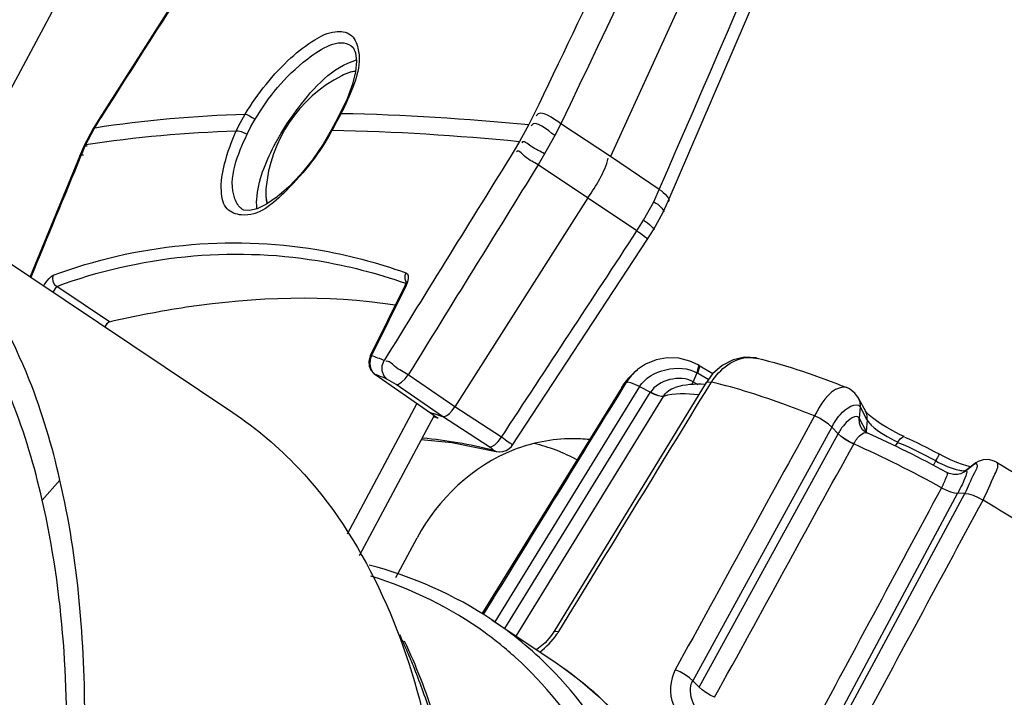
# Paper-space layout 'Sheet' of a CAD drawing. Header units: inches. Extents: x 0.2 to 10.8, y 0.2 to 8.3.
# Tile 134 of 256: x 5.666 to 5.8063, y 2.3113 to 2.4079. Entities that reach past the tile are written whole.
import ezdxf

# ---------------------------------------------------------------- set-up
doc = ezdxf.new("R2010")
doc.units = ezdxf.units.IN
doc.header["$MEASUREMENT"] = 0
doc.layers.get('0').update_dxf_attribs({"lineweight": 5})
doc.layers.add('02___PRT_ALL_AXES', color=7, linetype='Continuous')

psp = doc.layouts.new('Sheet')

# ---------------------------------------------------------------- linework, layer by layer
at = {"color": 0, "linetype": 'ByBlock', "lineweight": -3}
for p, q in [((5.654979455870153, 2.379627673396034), (5.712634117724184, 2.487756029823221)), ((5.733369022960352, 2.481526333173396), (5.677423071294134, 2.393863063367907)), ((5.790537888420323, 2.477019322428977), (5.750221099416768, 2.388354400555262)), ((5.758405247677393, 2.381973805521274), (5.797081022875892, 2.471768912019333)), ((5.71267181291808, 2.396579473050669), (5.711643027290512, 2.394412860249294)), ((5.677423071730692, 2.393863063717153), (5.676501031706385, 2.392365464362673)), ((5.676711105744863, 2.392456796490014), (5.677584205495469, 2.39387446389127)), ((5.677423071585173, 2.393863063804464), (5.677584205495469, 2.39387446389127)), ((5.697470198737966, 2.393221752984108), (5.698153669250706, 2.394407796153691)), ((5.698943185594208, 2.392609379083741), (5.699555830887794, 2.393668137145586)), ((5.711643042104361, 2.394412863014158), (5.711036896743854, 2.393268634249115)), ((5.711817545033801, 2.394506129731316), (5.711133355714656, 2.393217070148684)), ((5.711817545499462, 2.39450612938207), (5.711643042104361, 2.394412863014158)), ((5.739289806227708, 2.394318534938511), (5.738565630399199, 2.392901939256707)), ((5.67650103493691, 2.392365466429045), (5.675185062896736, 2.389841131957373)), ((5.675462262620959, 2.390065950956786), (5.676620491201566, 2.392297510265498)), ((5.676501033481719, 2.39236546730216), (5.676711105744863, 2.392456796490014)), ((5.676620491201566, 2.392297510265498), (5.676711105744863, 2.392456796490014)), ((5.696876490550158, 2.39201251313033), (5.697470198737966, 2.393221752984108)), ((5.698414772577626, 2.391528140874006), (5.698943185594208, 2.392609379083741)), ((5.710540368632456, 2.392110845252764), (5.710410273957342, 2.392100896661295)), ((5.711036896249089, 2.393268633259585), (5.710410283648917, 2.392100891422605)), ((5.711133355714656, 2.393217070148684), (5.710540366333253, 2.392110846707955)), ((5.738565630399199, 2.392901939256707), (5.737247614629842, 2.390510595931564)), ((5.743124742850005, 2.393033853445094), (5.742267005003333, 2.391340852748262)), ((5.750221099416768, 2.388354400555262), (5.743124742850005, 2.393033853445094)), ((5.737247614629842, 2.390510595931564), (5.736485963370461, 2.38921993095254)), ((5.742267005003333, 2.391340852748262), (5.740818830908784, 2.388717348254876)), ((5.67518506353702, 2.389841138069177), (5.674589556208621, 2.388460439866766)), ((5.674906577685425, 2.388776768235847), (5.675270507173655, 2.389633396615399)), ((5.675163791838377, 2.389852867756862), (5.675660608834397, 2.389879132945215)), ((5.675270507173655, 2.389633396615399), (5.675462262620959, 2.390065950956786)), ((5.67458955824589, 2.388460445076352), (5.667495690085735, 2.371240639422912)), ((5.674749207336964, 2.388394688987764), (5.674906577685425, 2.388776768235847)), ((5.740818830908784, 2.388717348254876), (5.739907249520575, 2.387181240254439)), ((5.757153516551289, 2.383633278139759), (5.750221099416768, 2.388354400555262)), ((5.644248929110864, 2.386818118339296), (5.696385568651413, 2.351881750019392)), ((5.753968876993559, 2.377758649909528), (5.739907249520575, 2.387181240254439)), ((5.701112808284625, 2.383757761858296), (5.701098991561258, 2.382708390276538)), ((5.756359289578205, 2.381897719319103), (5.757153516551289, 2.383633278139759)), ((5.701098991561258, 2.382708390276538), (5.701107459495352, 2.38260193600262)), ((5.74699440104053, 2.382443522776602), (5.728003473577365, 2.352664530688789)), ((5.754923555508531, 2.379265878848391), (5.756359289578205, 2.381897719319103)), ((5.757699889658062, 2.380416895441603), (5.758405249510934, 2.381973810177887)), ((5.753968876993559, 2.377758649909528), (5.754923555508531, 2.379265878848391)), ((5.756324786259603, 2.377892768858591), (5.757699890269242, 2.380416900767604)), ((5.755476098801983, 2.376561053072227), (5.756324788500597, 2.377892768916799)), ((5.736167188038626, 2.347168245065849), (5.755476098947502, 2.376561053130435)), ((5.670804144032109, 2.369040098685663), (5.671309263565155, 2.369836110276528)), ((5.678812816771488, 2.364808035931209), (5.671309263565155, 2.369836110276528)), ((5.720896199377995, 2.369937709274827), (5.715976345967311, 2.359928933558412)), ((5.721085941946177, 2.369986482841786), (5.716166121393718, 2.35997770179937)), ((5.721085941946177, 2.369986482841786), (5.720896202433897, 2.369937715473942)), ((5.721085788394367, 2.370545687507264), (5.720896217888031, 2.369937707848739)), ((5.721287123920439, 2.370485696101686), (5.721085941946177, 2.369986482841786)), ((5.678469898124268, 2.364579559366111), (5.67813813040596, 2.364125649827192)), ((5.678197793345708, 2.364069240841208), (5.678469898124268, 2.364579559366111)), ((5.678812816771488, 2.364808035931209), (5.678469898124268, 2.364579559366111)), ((5.71616612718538, 2.359977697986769), (5.71594994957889, 2.359407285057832)), ((5.716166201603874, 2.359977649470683), (5.715976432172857, 2.359928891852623)), ((5.76275985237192, 2.358445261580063), (5.762499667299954, 2.357541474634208)), ((5.762888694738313, 2.358376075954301), (5.762614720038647, 2.357474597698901)), ((5.762697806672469, 2.358664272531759), (5.76275985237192, 2.358445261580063)), ((5.762828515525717, 2.358588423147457), (5.762697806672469, 2.358664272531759)), ((5.762828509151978, 2.358588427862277), (5.764792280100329, 2.35742578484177)), ((5.762848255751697, 2.35857251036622), (5.762888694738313, 2.358376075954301)), ((5.716271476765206, 2.357695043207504), (5.716631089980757, 2.357338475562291)), ((5.716618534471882, 2.357325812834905), (5.724533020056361, 2.351808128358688)), ((5.728003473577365, 2.352664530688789), (5.721395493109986, 2.357255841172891)), ((5.762499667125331, 2.357541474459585), (5.761955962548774, 2.356262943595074)), ((5.762614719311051, 2.357474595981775), (5.762499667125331, 2.357541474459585)), ((5.764098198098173, 2.356596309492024), (5.762614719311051, 2.357474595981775)), ((5.71964841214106, 2.355890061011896), (5.718356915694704, 2.356648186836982)), ((5.726256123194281, 2.351298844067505), (5.71964841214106, 2.355890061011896)), ((5.751821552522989, 2.355447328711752), (5.731877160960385, 2.32321165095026)), ((5.75435173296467, 2.35557135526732), (5.733724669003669, 2.322069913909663)), ((5.763823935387, 2.35613108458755), (5.74210495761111, 2.320615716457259)), ((5.752414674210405, 2.356112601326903), (5.751821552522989, 2.355447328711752)), ((5.752409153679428, 2.35611617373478), (5.751948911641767, 2.35536888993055)), ((5.75435210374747, 2.355573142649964), (5.755891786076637, 2.35476064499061)), ((5.761798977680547, 2.355844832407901), (5.761955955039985, 2.356262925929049)), ((5.761955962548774, 2.356262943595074), (5.762636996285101, 2.355859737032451)), ((5.764340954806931, 2.355814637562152), (5.764579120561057, 2.356203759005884)), ((5.735167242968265, 2.321079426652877), (5.755874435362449, 2.354735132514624)), ((5.736742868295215, 2.320023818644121), (5.757743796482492, 2.354168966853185)), ((5.785455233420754, 2.354070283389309), (5.785493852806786, 2.35400555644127)), ((5.785493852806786, 2.35400555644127), (5.785736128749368, 2.353377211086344)), ((5.785556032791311, 2.353892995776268), (5.785493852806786, 2.35400555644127)), ((5.722624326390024, 2.353138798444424), (5.712701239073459, 2.334528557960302)), ((5.734660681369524, 2.348366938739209), (5.728003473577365, 2.352664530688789)), ((5.785555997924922, 2.353893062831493), (5.78653477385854, 2.35205291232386)), ((5.785556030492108, 2.353893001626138), (5.78576115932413, 2.353337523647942)), ((5.785778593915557, 2.352661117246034), (5.785621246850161, 2.35106420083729)), ((5.785736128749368, 2.353377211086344), (5.785778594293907, 2.352661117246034)), ((5.786782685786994, 2.350774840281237), (5.785803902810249, 2.35261499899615)), ((5.725056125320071, 2.35145405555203), (5.714393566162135, 2.331456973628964)), ((5.724395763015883, 2.35191429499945), (5.72453301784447, 2.351808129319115)), ((5.724395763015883, 2.35191429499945), (5.724551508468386, 2.351865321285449)), ((5.724395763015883, 2.35191429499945), (5.724551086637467, 2.351864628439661)), ((5.72453301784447, 2.351808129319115), (5.725056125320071, 2.35145405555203)), ((5.725019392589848, 2.351714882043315), (5.725168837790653, 2.351665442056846)), ((5.725020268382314, 2.351716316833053), (5.725170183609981, 2.351667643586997)), ((5.725056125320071, 2.35145405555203), (5.725648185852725, 2.351061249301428)), ((5.732913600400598, 2.347001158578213), (5.726256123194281, 2.351298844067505)), ((5.781744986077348, 2.349793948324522), (5.761923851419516, 2.313657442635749)), ((5.781750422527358, 2.349792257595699), (5.782661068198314, 2.348858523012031)), ((5.785621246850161, 2.35106420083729), (5.786625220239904, 2.349176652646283)), ((5.785904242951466, 2.34972282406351), (5.785868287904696, 2.34978773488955)), ((5.786782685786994, 2.350774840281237), (5.786625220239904, 2.349176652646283)), ((5.762813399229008, 2.312726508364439), (5.78265024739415, 2.348829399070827)), ((5.786632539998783, 2.349048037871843), (5.786625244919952, 2.349176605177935)), ((5.791156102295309, 2.34766346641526), (5.790777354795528, 2.347105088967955)), ((5.733420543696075, 2.346554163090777), (5.733930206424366, 2.346333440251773)), ((5.796209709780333, 2.34433415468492), (5.796551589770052, 2.344973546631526)), ((5.802049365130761, 2.344549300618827), (5.800610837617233, 2.343404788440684)), ((5.800993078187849, 2.343713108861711), (5.802041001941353, 2.344542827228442)), ((5.802275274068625, 2.344711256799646), (5.802068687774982, 2.344564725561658)), ((5.800614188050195, 2.343400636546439), (5.800748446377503, 2.343499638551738)), ((5.669235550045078, 2.339408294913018), (5.671764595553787, 2.342241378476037)), ((5.799662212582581, 2.340385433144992), (5.780174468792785, 2.304077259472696)), ((5.78117203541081, 2.304065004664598), (5.80068827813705, 2.340349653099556)), ((5.800683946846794, 2.340353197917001), (5.799666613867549, 2.340382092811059)), ((5.733287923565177, 2.322338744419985), (5.742474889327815, 2.316182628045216)), ((5.761918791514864, 2.313658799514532), (5.762817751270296, 2.312725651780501))]:
    psp.add_line(p, q, dxfattribs=at)
for points in [[(5.713262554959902, 2.40413726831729), (5.713520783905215, 2.403908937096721), (5.71388240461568, 2.403136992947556), (5.714010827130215, 2.401921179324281), (5.713860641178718, 2.400413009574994), (5.713429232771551, 2.398649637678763), (5.71267181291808, 2.396579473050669)], [(5.69815367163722, 2.394407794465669), (5.698406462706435, 2.394329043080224), (5.698763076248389, 2.394160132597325), (5.699167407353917, 2.393927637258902), (5.699555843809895, 2.393668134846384)], [(5.696876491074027, 2.392012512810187), (5.69716994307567, 2.392010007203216), (5.697566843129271, 2.391916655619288), (5.698004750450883, 2.39174714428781), (5.698414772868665, 2.391528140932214)], [(5.710410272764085, 2.392100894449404), (5.709251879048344, 2.390114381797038), (5.707723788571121, 2.387873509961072), (5.706071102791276, 2.385816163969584), (5.70437177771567, 2.384033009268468), (5.702711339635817, 2.382597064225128), (5.701176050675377, 2.38155471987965), (5.699848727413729, 2.380919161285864), (5.698745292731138, 2.380655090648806), (5.697955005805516, 2.380732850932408), (5.697680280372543, 2.380874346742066)], [(5.66945392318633, 2.369928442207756), (5.669555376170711, 2.370112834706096), (5.669870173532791, 2.370579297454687), (5.670200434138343, 2.370975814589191), (5.670518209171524, 2.371268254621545), (5.670799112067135, 2.37143340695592)], [(5.670799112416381, 2.371433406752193), (5.670702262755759, 2.371000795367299), (5.670764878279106, 2.370546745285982), (5.670977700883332, 2.370138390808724), (5.671309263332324, 2.369836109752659)], [(5.72104126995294, 2.371794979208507), (5.720882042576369, 2.37136191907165), (5.720877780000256, 2.370907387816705), (5.721029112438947, 2.37049859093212), (5.721048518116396, 2.370477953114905)], [(5.721041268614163, 2.371794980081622), (5.721259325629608, 2.371633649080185), (5.721377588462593, 2.371343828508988), (5.721386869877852, 2.370949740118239), (5.721287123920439, 2.370485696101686)], [(5.715976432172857, 2.359928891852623), (5.715895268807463, 2.359740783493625), (5.715766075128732, 2.359122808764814), (5.715824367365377, 2.358496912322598), (5.716062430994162, 2.357921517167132), (5.716460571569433, 2.357448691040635), (5.716618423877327, 2.357326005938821)], [(5.76269743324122, 2.35866448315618), (5.761523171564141, 2.359204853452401), (5.759927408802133, 2.359604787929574), (5.758296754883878, 2.359661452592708), (5.756700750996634, 2.359374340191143), (5.755207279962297, 2.358756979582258), (5.754053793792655, 2.357982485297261)], [(5.771100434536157, 2.359602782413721), (5.770892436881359, 2.359647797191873), (5.76927832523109, 2.359741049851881), (5.767657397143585, 2.35938915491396), (5.766119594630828, 2.358597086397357), (5.764753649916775, 2.357391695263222), (5.763821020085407, 2.356128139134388)], [(5.71594994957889, 2.359407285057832), (5.715894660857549, 2.358799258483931), (5.716005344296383, 2.358210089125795), (5.716271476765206, 2.357695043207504)], [(5.718356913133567, 2.356648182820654), (5.717898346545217, 2.35715398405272), (5.717661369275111, 2.357830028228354), (5.717680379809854, 2.358578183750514), (5.717952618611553, 2.359289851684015)], [(5.719648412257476, 2.355890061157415), (5.719995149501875, 2.35592099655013), (5.720446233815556, 2.356189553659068), (5.72093658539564, 2.356656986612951), (5.7213954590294, 2.357255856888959)], [(5.75435173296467, 2.35557135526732), (5.753688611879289, 2.35588951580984), (5.753111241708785, 2.356097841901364), (5.752670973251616, 2.356176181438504), (5.752409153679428, 2.35611617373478)], [(5.763823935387, 2.35613108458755), (5.763860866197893, 2.356175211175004), (5.764128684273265, 2.356258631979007), (5.764579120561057, 2.356203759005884)], [(5.785455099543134, 2.354070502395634), (5.785025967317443, 2.354630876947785), (5.78423381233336, 2.355249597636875), (5.783863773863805, 2.35542605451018)], [(5.757743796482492, 2.354168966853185), (5.75744494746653, 2.354154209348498), (5.757016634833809, 2.3542475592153), (5.756479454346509, 2.354445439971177), (5.755874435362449, 2.354735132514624)], [(5.757741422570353, 2.354176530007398), (5.757448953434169, 2.35417053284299), (5.757019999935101, 2.35427004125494), (5.756487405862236, 2.354469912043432), (5.755891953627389, 2.354760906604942)], [(5.726256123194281, 2.351298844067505), (5.726528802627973, 2.351299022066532), (5.726876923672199, 2.351458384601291), (5.727256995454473, 2.351755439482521), (5.727648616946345, 2.352174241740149), (5.728003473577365, 2.352664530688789)], [(5.781744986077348, 2.349793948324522), (5.781260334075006, 2.350225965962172), (5.78064603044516, 2.350661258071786), (5.779957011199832, 2.351059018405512), (5.77925546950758, 2.351382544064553)], [(5.792027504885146, 2.348433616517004), (5.791370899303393, 2.348750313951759), (5.790432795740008, 2.349242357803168), (5.789562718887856, 2.349742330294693), (5.788778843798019, 2.350233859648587), (5.788095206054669, 2.350702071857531), (5.787521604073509, 2.351133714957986), (5.787066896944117, 2.351514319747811), (5.786742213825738, 2.351823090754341), (5.78656059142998, 2.352025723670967), (5.786544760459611, 2.352045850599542)], [(5.785868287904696, 2.34978773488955), (5.785661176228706, 2.350353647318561), (5.785621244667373, 2.351064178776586)], [(5.784858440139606, 2.347387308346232), (5.784227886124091, 2.347696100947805), (5.783626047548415, 2.348053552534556), (5.783084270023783, 2.348441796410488), (5.78265024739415, 2.348829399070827)], [(5.784860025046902, 2.347393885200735), (5.784231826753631, 2.347713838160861), (5.783626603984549, 2.348080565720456), (5.783089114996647, 2.348469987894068), (5.782661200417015, 2.348858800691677)], [(5.786739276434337, 2.348990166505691), (5.78647865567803, 2.349131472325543), (5.786125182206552, 2.349426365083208), (5.785904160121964, 2.349722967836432)], [(5.791155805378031, 2.34766360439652), (5.791493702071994, 2.348107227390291), (5.791782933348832, 2.348374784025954), (5.791998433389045, 2.34844308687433), (5.792027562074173, 2.348433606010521)], [(5.723231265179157, 2.348031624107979), (5.727597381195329, 2.347593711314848), (5.733930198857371, 2.34633341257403)], [(5.732913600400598, 2.347001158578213), (5.733275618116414, 2.347021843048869), (5.733732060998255, 2.347286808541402), (5.734217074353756, 2.34775782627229), (5.73466068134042, 2.348366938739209)], [(5.733420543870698, 2.346554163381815), (5.733477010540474, 2.34654973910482), (5.733473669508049, 2.346581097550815), (5.733410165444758, 2.346646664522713), (5.733289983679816, 2.346742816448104), (5.733120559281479, 2.346863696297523), (5.732913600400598, 2.347001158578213)], [(5.7339320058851, 2.346332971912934), (5.734015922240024, 2.346312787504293), (5.734422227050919, 2.346262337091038), (5.734871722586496, 2.346299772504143), (5.735314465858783, 2.346440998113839), (5.735726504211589, 2.346690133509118), (5.736079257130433, 2.347045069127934), (5.736167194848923, 2.347168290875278)], [(5.801542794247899, 2.344148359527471), (5.801485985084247, 2.34415713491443), (5.800986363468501, 2.344276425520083), (5.800333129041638, 2.344477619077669), (5.799551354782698, 2.344764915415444), (5.798666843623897, 2.345137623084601), (5.797708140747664, 2.345590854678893), (5.797063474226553, 2.345922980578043)], [(5.805193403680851, 2.344795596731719), (5.804868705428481, 2.344960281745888), (5.804105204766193, 2.345158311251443), (5.803321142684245, 2.34512827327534), (5.802607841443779, 2.34489572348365), (5.802273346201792, 2.34471002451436)], [(5.800615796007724, 2.343401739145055), (5.800470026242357, 2.343311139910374), (5.800108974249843, 2.343149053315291), (5.799619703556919, 2.343034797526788), (5.799049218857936, 2.343029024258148), (5.798445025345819, 2.343169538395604), (5.798098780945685, 2.343327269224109)], [(5.797358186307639, 2.341155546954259), (5.797997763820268, 2.340840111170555), (5.79862411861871, 2.34059519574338), (5.799192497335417, 2.340439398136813), (5.799662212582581, 2.340385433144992)], [(5.80068827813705, 2.340349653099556), (5.801218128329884, 2.34027605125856), (5.801867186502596, 2.340081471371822), (5.802576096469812, 2.339782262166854), (5.803280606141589, 2.339404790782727)], [(5.742107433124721, 2.320618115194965), (5.741669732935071, 2.319980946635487), (5.740875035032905, 2.319078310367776), (5.739944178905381, 2.31827304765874), (5.739646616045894, 2.318077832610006)], [(5.742106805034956, 2.320618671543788), (5.74213892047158, 2.320656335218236), (5.742397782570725, 2.320732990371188), (5.742835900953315, 2.320671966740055)], [(5.761923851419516, 2.313657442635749), (5.761438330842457, 2.314086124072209), (5.760822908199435, 2.314514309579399), (5.760133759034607, 2.314903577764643), (5.759432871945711, 2.315218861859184)], [(5.765034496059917, 2.311293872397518), (5.764395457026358, 2.311597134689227), (5.763783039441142, 2.311954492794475), (5.763242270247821, 2.312340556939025), (5.762813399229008, 2.312726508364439)]]:
    psp.add_lwpolyline(points, dxfattribs=at)
for centre, radius, start, end in [((33.15073213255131, -15.08568196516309), 32.56238243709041, 147.3509741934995, 147.5337893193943), ((31.37617971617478, -9.849605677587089), 28.40661419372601, 154.2744622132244, 154.4703267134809), ((-21.26719337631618, 14.07654813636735), 29.44553587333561, 336.6027936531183, 336.7930159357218), ((5.679949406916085, 2.408634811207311), 0.03476849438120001, 331.5018982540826, 331.6239263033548), ((5.705941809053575, 2.287850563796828), 0.06621126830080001, 72.6847644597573, 73.30610071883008), ((5.723732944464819, 2.208377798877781), 0.1540832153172, 61.14244218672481, 65.86337390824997), ((5.718037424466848, 2.197706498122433), 0.1639207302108, 61.05929974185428, 65.94346956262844), ((5.718363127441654, 2.195971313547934), 0.1666837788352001, 56.33323207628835, 59.37342681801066)]:
    psp.add_arc(centre, radius, start, end, dxfattribs=at)
for points in [[(5.761428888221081, 2.440610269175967), (5.754035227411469, 2.425186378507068), (5.746655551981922, 2.409755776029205), (5.739289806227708, 2.394318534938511)], [(5.713873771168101, 2.400510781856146), (5.713187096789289, 2.400435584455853), (5.712519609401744, 2.400179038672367), (5.711905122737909, 2.399863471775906)], [(5.743124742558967, 2.393033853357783), (5.74211682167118, 2.393726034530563), (5.740217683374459, 2.395225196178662), (5.739631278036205, 2.39415228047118)], [(5.676711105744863, 2.392456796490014), (5.68380161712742, 2.393567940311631), (5.690981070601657, 2.394155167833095), (5.698153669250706, 2.394407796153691)], [(5.711817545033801, 2.394506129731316), (5.720748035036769, 2.394339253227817), (5.729674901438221, 2.393760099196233), (5.738565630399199, 2.392901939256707)], [(5.742267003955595, 2.391340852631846), (5.741276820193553, 2.392041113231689), (5.739489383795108, 2.393779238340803), (5.738899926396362, 2.392719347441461)], [(5.675462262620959, 2.390065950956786), (5.682543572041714, 2.391174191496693), (5.689713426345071, 2.391760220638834), (5.696876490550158, 2.39201251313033)], [(5.710540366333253, 2.392110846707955), (5.719457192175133, 2.39194422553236), (5.72837040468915, 2.391366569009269), (5.737247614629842, 2.390510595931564)], [(5.736485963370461, 2.38921993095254), (5.730298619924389, 2.379249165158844), (5.724120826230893, 2.369272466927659), (5.717952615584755, 2.35928985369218)], [(5.667646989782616, 2.371139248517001), (5.670010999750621, 2.376892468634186), (5.672378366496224, 2.382644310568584), (5.67474908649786, 2.388394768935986)], [(5.74699440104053, 2.382443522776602), (5.748136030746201, 2.384233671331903), (5.749392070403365, 2.386055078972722), (5.749881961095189, 2.388120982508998)], [(5.739907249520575, 2.387181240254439), (5.733727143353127, 2.377212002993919), (5.727556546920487, 2.36723686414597), (5.721395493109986, 2.357255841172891)], [(5.701112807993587, 2.383757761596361), (5.701052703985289, 2.383047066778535), (5.701071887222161, 2.382306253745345), (5.701282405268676, 2.381624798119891)], [(5.701107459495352, 2.38260193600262), (5.701136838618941, 2.382274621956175), (5.701197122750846, 2.381946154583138), (5.701307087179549, 2.381636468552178)], [(5.734660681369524, 2.348366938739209), (5.741105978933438, 2.358158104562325), (5.747542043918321, 2.367955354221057), (5.753968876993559, 2.377758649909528)], [(5.764582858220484, 2.356200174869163), (5.765697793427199, 2.358045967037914), (5.767857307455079, 2.35973141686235), (5.770013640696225, 2.359715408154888)], [(5.754350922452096, 2.355573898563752), (5.755818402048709, 2.357951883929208), (5.760082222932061, 2.358943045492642), (5.76249972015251, 2.357541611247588)], [(5.771096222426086, 2.359603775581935), (5.775456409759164, 2.358579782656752), (5.779710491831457, 2.357094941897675), (5.7838663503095, 2.355425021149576)], [(5.751821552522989, 2.355447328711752), (5.752412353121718, 2.356402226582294), (5.753176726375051, 2.357266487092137), (5.754046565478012, 2.357976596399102)], [(5.761955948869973, 2.356262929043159), (5.760140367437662, 2.357282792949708), (5.756987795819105, 2.356531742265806), (5.755891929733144, 2.354760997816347)], [(5.742835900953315, 2.320671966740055), (5.75000838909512, 2.332383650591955), (5.757166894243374, 2.344103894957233), (5.764340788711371, 2.355814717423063)], [(5.763659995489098, 2.355890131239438), (5.762235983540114, 2.355948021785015), (5.760770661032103, 2.355869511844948), (5.759406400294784, 2.355457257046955)], [(5.75194883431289, 2.355369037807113), (5.745320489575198, 2.344610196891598), (5.738695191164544, 2.333849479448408), (5.732068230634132, 2.323089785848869)], [(5.762691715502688, 2.354396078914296), (5.76104806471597, 2.35456816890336), (5.759318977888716, 2.354656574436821), (5.757738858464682, 2.354172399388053)], [(5.77925546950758, 2.351382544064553), (5.772652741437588, 2.339325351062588), (5.766036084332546, 2.327275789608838), (5.759432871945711, 2.315218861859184)], [(5.723454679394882, 2.348275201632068), (5.726808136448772, 2.347930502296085), (5.730158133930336, 2.347403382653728), (5.733420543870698, 2.346554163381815)], [(5.765034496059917, 2.311293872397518), (5.771646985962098, 2.323322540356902), (5.778245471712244, 2.335358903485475), (5.784858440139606, 2.347387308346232)], [(5.796551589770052, 2.344973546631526), (5.794823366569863, 2.345893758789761), (5.793091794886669, 2.34683028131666), (5.791262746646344, 2.347528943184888)], [(5.797063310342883, 2.345923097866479), (5.795448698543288, 2.346782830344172), (5.793830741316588, 2.347657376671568), (5.792121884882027, 2.348310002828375)], [(5.805193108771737, 2.344795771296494), (5.809420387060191, 2.342277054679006), (5.813546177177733, 2.339564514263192), (5.817453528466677, 2.336573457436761)], [(5.675304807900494, 2.30765933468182), (5.675311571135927, 2.319246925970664), (5.674361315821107, 2.330948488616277), (5.671764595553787, 2.342241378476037)], [(5.797358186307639, 2.341155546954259), (5.790872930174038, 2.329063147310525), (5.784371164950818, 2.316979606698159), (5.777885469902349, 2.304887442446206)], [(5.783737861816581, 2.303102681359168), (5.790256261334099, 2.315201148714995), (5.796762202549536, 2.327306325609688), (5.803280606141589, 2.339404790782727)], [(5.733286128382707, 2.322338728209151), (5.727985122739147, 2.325890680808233), (5.721976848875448, 2.32851937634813), (5.715805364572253, 2.330141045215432)], [(5.817829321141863, 2.32965580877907), (5.81195675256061, 2.317126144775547), (5.806065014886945, 2.304605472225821), (5.800190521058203, 2.29207671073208)], [(5.732351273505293, 2.320466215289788), (5.727449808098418, 2.32404034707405), (5.721848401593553, 2.326777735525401), (5.716047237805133, 2.328551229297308)], [(5.740122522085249, 2.317744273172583), (5.741058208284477, 2.318459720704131), (5.741907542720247, 2.319317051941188), (5.742577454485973, 2.320285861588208)], [(5.754667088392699, 2.288409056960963), (5.750987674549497, 2.29903486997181), (5.745029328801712, 2.309415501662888), (5.736680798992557, 2.316948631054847)], [(5.758749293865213, 2.284906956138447), (5.755395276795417, 2.296141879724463), (5.749781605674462, 2.307260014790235), (5.741504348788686, 2.31556422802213)], [(5.764114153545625, 2.308016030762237), (5.762282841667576, 2.308864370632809), (5.760947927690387, 2.311889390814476), (5.761918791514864, 2.313658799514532)]]:
    psp.add_open_spline(points, degree=3, dxfattribs=at)
for points, knots in [([(5.698153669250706, 2.394407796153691), (5.699970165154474, 2.397329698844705), (5.703005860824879, 2.401234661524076), (5.707675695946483, 2.404890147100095), (5.710564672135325, 2.406345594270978), (5.713393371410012, 2.406037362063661), (5.715150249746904, 2.401973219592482), (5.71373774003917, 2.398720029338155), (5.71273987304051, 2.396426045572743)], [0, 0, 0, 0, 0.3483596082, 0.4918509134, 0.5983268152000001, 0.6719605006, 0.7467059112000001, 1, 1, 1, 1]), ([(5.699555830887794, 2.393668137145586), (5.701574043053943, 2.396896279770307), (5.704734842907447, 2.40113709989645), (5.711450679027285, 2.405311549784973), (5.713261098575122, 2.404135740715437)], [0, 0, 0, 0, 0.6381507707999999, 1, 1, 1, 1]), ([(5.703216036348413, 2.391576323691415), (5.703980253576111, 2.39286710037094), (5.706830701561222, 2.3969719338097), (5.710580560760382, 2.401145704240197), (5.71401988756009, 2.40212261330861)], [0, 0, 0, 0, 0.2955506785, 1, 1, 1, 1]), ([(5.713875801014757, 2.40048649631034), (5.713724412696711, 2.400475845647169), (5.713037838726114, 2.400376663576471), (5.712385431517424, 2.400110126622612), (5.711905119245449, 2.399863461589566)], [0, 0, 0, 0, 0.2194018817, 1, 1, 1, 1]), ([(5.71273987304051, 2.396426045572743), (5.712599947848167, 2.396104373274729), (5.712304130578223, 2.395458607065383), (5.711984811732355, 2.394824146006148), (5.711817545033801, 2.394506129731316)], [0, 0, 0, 0, 0.4939907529, 1, 1, 1, 1]), ([(5.71050510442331, 2.392045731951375), (5.708793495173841, 2.388893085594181), (5.705278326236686, 2.384414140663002), (5.69943304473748, 2.379195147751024), (5.695151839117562, 2.380713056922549), (5.694533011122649, 2.383919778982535), (5.695176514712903, 2.387659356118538), (5.696196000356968, 2.390493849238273), (5.696876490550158, 2.39201251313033)], [0, 0, 0, 0, 0.3386871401, 0.5670255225, 0.6360528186, 0.7194993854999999, 0.842882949, 1, 1, 1, 1]), ([(5.697681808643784, 2.380875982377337), (5.697198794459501, 2.38121024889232), (5.695299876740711, 2.384716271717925), (5.697146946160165, 2.388679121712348), (5.698414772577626, 2.391528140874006)], [0, 0, 0, 0, 0.15850876, 1, 1, 1, 1]), ([(5.702468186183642, 2.390247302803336), (5.702587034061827, 2.390470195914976), (5.702831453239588, 2.390915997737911), (5.703085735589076, 2.391356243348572), (5.703216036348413, 2.391576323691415)], [0, 0, 0, 0, 0.4968898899, 1, 1, 1, 1]), ([(5.740818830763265, 2.38871734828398), (5.740172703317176, 2.389124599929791), (5.73931456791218, 2.389326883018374), (5.737803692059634, 2.39070911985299), (5.737579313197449, 2.390324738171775)], [0, 0, 0, 0, 0.6318139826, 1, 1, 1, 1]), ([(5.699831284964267, 2.380887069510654), (5.699753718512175, 2.381509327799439), (5.699888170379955, 2.384808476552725), (5.701225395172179, 2.387916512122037), (5.702468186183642, 2.390247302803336)], [0, 0, 0, 0, 0.1918539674, 1, 1, 1, 1]), ([(5.739907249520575, 2.387181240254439), (5.739266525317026, 2.387596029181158), (5.7384068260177, 2.38774377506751), (5.737026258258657, 2.389400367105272), (5.736808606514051, 2.389019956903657)], [0, 0, 0, 0, 0.6352401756, 1, 1, 1, 1]), ([(5.674560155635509, 2.388476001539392), (5.674619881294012, 2.388520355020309), (5.674802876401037, 2.388579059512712), (5.674988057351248, 2.38858100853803), (5.675098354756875, 2.388575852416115)], [0, 0, 0, 0, 0.402537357, 1, 1, 1, 1]), ([(5.671764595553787, 2.342241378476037), (5.670647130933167, 2.347101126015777), (5.665703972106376, 2.364018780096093), (5.654799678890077, 2.379748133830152), (5.644248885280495, 2.386818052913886)], [0, 0, 0, 0, 0.2819328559, 1, 1, 1, 1]), ([(5.669235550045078, 2.339408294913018), (5.668130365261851, 2.344214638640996), (5.663241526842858, 2.360946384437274), (5.652457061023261, 2.376502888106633), (5.642022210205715, 2.38349511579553)], [0, 0, 0, 0, 0.2819328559, 1, 1, 1, 1]), ([(5.757153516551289, 2.383633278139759), (5.757562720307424, 2.383365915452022), (5.75807144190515, 2.38309205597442), (5.75863897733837, 2.382089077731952), (5.758430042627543, 2.381960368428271)], [0, 0, 0, 0, 0.6657635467, 1, 1, 1, 1]), ([(5.756359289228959, 2.381897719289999), (5.756771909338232, 2.381636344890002), (5.757200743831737, 2.381469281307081), (5.757912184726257, 2.380476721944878), (5.757716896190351, 2.380407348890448)], [0, 0, 0, 0, 0.7020992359, 1, 1, 1, 1]), ([(5.754923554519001, 2.379265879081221), (5.755329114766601, 2.378977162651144), (5.755618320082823, 2.378909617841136), (5.756488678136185, 2.377877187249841), (5.756323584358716, 2.377893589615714)], [0, 0, 0, 0, 0.750042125, 1, 1, 1, 1]), ([(5.670799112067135, 2.37143340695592), (5.682576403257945, 2.375847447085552), (5.700510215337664, 2.377631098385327), (5.716914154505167, 2.373229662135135), (5.721041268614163, 2.371794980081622)], [0, 0, 0, 0, 0.7421693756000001, 1, 1, 1, 1]), ([(5.75396887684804, 2.377758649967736), (5.754376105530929, 2.377476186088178), (5.754548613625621, 2.377429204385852), (5.755609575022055, 2.376507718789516), (5.755473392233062, 2.376562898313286)], [0, 0, 0, 0, 0.7713178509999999, 1, 1, 1, 1]), ([(5.671309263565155, 2.369836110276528), (5.682953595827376, 2.374210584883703), (5.700674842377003, 2.37601012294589), (5.71690954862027, 2.371711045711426), (5.720993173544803, 2.370306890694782)], [0, 0, 0, 0, 0.7423023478, 1, 1, 1, 1]), ([(5.678812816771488, 2.364808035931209), (5.682433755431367, 2.365651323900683), (5.69581818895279, 2.368261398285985), (5.709742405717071, 2.36872776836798), (5.719555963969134, 2.36720773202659)], [0, 0, 0, 0, 0.2724007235, 1, 1, 1, 1]), ([(5.717952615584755, 2.35928985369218), (5.717655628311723, 2.359408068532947), (5.71706141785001, 2.359640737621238), (5.71646460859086, 2.359866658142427), (5.716166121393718, 2.35997770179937)], [0, 0, 0, 0, 0.5009220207, 1, 1, 1, 1]), ([(5.770013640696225, 2.359715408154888), (5.770129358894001, 2.359714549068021), (5.770360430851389, 2.359704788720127), (5.770590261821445, 2.359678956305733), (5.770704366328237, 2.359662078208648)], [0, 0, 0, 0, 0.5008122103, 1, 1, 1, 1]), ([(5.770704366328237, 2.359662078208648), (5.770769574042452, 2.359652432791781), (5.770899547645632, 2.35963054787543), (5.771028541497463, 2.359603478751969), (5.771092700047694, 2.359588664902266)], [0, 0, 0, 0, 0.5002680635, 1, 1, 1, 1]), ([(5.721395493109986, 2.357255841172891), (5.720748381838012, 2.357684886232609), (5.719693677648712, 2.358056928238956), (5.718617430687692, 2.359313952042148), (5.718181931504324, 2.359145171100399)], [0, 0, 0, 0, 0.6243929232, 1, 1, 1, 1]), ([(5.718356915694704, 2.356648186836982), (5.718076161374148, 2.356760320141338), (5.717514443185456, 2.356981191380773), (5.716950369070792, 2.357195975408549), (5.716668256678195, 2.357301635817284)], [0, 0, 0, 0, 0.5008857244, 1, 1, 1, 1]), ([(5.754054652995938, 2.357966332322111), (5.753732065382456, 2.35770421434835), (5.753130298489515, 2.357129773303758), (5.75263129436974, 2.356463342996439), (5.752414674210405, 2.356112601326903)], [0, 0, 0, 0, 0.5020605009, 1, 1, 1, 1]), ([(5.757738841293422, 2.354172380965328), (5.757926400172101, 2.35447653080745), (5.758414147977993, 2.355021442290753), (5.759065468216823, 2.35535408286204), (5.759406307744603, 2.355457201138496)], [0, 0, 0, 0, 0.5008649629, 1, 1, 1, 1]), ([(5.779256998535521, 2.351379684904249), (5.777937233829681, 2.351913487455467), (5.773134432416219, 2.353771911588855), (5.768214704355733, 2.355361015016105), (5.764582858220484, 2.356200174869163)], [0, 0, 0, 0, 0.2763707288, 1, 1, 1, 1]), ([(5.783862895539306, 2.355423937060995), (5.783566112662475, 2.355542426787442), (5.781275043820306, 2.355216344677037), (5.780140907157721, 2.352958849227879), (5.779256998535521, 2.351379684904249)], [0, 0, 0, 0, 0.1500803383, 1, 1, 1, 1]), ([(5.781750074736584, 2.349792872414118), (5.782094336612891, 2.350412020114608), (5.782700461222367, 2.35171461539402), (5.785261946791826, 2.35354126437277), (5.785778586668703, 2.352661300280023)], [0, 0, 0, 0, 0.4097667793, 1, 1, 1, 1]), ([(5.696385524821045, 2.351881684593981), (5.69977017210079, 2.3496136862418), (5.713406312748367, 2.338041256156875), (5.720843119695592, 2.320604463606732), (5.723901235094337, 2.307305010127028)], [0, 0, 0, 0, 0.2299145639, 1, 1, 1, 1]), ([(5.724551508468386, 2.351865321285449), (5.72462973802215, 2.351840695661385), (5.72478609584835, 2.351791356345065), (5.724942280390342, 2.351741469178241), (5.725020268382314, 2.351716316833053)], [0, 0, 0, 0, 0.5002141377, 1, 1, 1, 1]), ([(5.725170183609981, 2.351667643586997), (5.725351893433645, 2.351608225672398), (5.72571326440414, 2.351486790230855), (5.726071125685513, 2.351355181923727), (5.726248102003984, 2.351285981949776)], [0, 0, 0, 0, 0.5015128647, 1, 1, 1, 1]), ([(5.785621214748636, 2.351064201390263), (5.785227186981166, 2.351713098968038), (5.783380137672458, 2.35025958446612), (5.782915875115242, 2.349316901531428), (5.782661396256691, 2.348858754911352)], [0, 0, 0, 0, 0.5915976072, 1, 1, 1, 1]), ([(5.786782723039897, 2.350774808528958), (5.786803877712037, 2.350989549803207), (5.78678675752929, 2.351434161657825), (5.786639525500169, 2.351855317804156), (5.786535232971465, 2.352051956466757)], [0, 0, 0, 0, 0.4922400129, 1, 1, 1, 1]), ([(5.78678270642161, 2.35077482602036), (5.786921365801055, 2.350514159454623), (5.788193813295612, 2.349192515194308), (5.789790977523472, 2.348299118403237), (5.791155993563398, 2.347663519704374)], [0, 0, 0, 0, 0.1639382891, 1, 1, 1, 1]), ([(5.784857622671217, 2.347389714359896), (5.785126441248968, 2.34787304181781), (5.785530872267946, 2.348573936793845), (5.786459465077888, 2.349115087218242), (5.786739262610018, 2.348990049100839)], [0, 0, 0, 0, 0.6434454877, 1, 1, 1, 1]), ([(5.786625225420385, 2.349176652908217), (5.786641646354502, 2.349145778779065), (5.786679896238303, 2.349080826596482), (5.78672198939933, 2.349018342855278), (5.786745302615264, 2.348985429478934)], [0, 0, 0, 0, 0.4643829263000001, 1, 1, 1, 1]), ([(5.736161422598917, 2.347171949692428), (5.73625998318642, 2.347298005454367), (5.735339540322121, 2.347778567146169), (5.735062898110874, 2.348090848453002), (5.734657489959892, 2.348346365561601)], [0, 0, 0, 0, 0.2503235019, 1, 1, 1, 1]), ([(5.79655154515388, 2.344973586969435), (5.796637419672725, 2.345131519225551), (5.796805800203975, 2.34544918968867), (5.796975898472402, 2.345765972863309), (5.79706346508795, 2.345922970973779)], [0, 0, 0, 0, 0.5000027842, 1, 1, 1, 1]), ([(5.796551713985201, 2.344973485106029), (5.797613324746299, 2.34440921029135), (5.798941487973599, 2.3437856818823), (5.800387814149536, 2.343572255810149), (5.800627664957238, 2.343590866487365)], [0, 0, 0, 0, 0.8332638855, 1, 1, 1, 1]), ([(5.802305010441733, 2.34460322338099), (5.802661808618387, 2.344330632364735), (5.801517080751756, 2.342427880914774), (5.801187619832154, 2.341305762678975), (5.800683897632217, 2.340353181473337)], [0, 0, 0, 0, 0.2941293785, 1, 1, 1, 1]), ([(5.802078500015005, 2.344567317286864), (5.802119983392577, 2.344591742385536), (5.802190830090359, 2.344630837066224), (5.802279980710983, 2.344622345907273), (5.802305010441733, 2.34460322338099)], [0, 0, 0, 0, 0.6044808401, 1, 1, 1, 1]), ([(5.803278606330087, 2.339403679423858), (5.803909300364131, 2.34060228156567), (5.804380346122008, 2.341980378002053), (5.805659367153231, 2.344470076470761), (5.80518769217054, 2.344786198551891)], [0, 0, 0, 0, 0.7046061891, 1, 1, 1, 1]), ([(5.798098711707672, 2.343327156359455), (5.798297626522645, 2.343217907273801), (5.797815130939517, 2.342173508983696), (5.797615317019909, 2.341639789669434), (5.797359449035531, 2.34115690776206)], [0, 0, 0, 0, 0.293424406, 1, 1, 1, 1]), ([(5.800945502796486, 2.343303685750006), (5.800918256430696, 2.343145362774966), (5.800582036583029, 2.342129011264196), (5.800090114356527, 2.341180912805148), (5.799666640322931, 2.340382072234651)], [0, 0, 0, 0, 0.1508745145, 1, 1, 1, 1]), ([(5.800639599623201, 2.343591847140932), (5.800705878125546, 2.34359760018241), (5.800823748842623, 2.343616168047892), (5.800934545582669, 2.343666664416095), (5.800975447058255, 2.343699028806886)], [0, 0, 0, 0, 0.5605401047, 1, 1, 1, 1]), ([(5.800766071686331, 2.343513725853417), (5.800811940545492, 2.343544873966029), (5.801000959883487, 2.343595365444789), (5.800959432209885, 2.343388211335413), (5.800947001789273, 2.343312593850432)], [0, 0, 0, 0, 0.4197922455, 1, 1, 1, 1]), ([(5.671606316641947, 2.28291632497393), (5.672109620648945, 2.288132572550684), (5.67336785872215, 2.306960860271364), (5.672294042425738, 2.32610720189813), (5.669235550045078, 2.339408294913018)], [0, 0, 0, 0, 0.2774399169, 1, 1, 1, 1]), ([(5.741504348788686, 2.31556422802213), (5.740244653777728, 2.316828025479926), (5.737613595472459, 2.319226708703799), (5.734757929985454, 2.321353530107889), (5.733287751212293, 2.32233851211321)], [0, 0, 0, 0, 0.5020742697, 1, 1, 1, 1]), ([(5.736680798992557, 2.316948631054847), (5.735988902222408, 2.317572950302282), (5.734575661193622, 2.318783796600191), (5.733101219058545, 2.319919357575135), (5.732351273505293, 2.320466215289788)], [0, 0, 0, 0, 0.5010150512, 1, 1, 1, 1]), ([(5.742577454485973, 2.320285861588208), (5.74262182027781, 2.320350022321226), (5.742708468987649, 2.320478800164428), (5.742791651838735, 2.320609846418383), (5.742832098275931, 2.320675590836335)], [0, 0, 0, 0, 0.5026298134, 1, 1, 1, 1]), ([(5.720142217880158, 2.320210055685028), (5.720481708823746, 2.319495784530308), (5.721143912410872, 2.318046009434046), (5.721763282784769, 2.316577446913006), (5.722064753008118, 2.315833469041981)], [0, 0, 0, 0, 0.4962689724, 1, 1, 1, 1]), ([(5.720818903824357, 2.319337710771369), (5.721650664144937, 2.317574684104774), (5.72321242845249, 2.313923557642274), (5.724525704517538, 2.310176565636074), (5.725134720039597, 2.308252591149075)], [0, 0, 0, 0, 0.4913443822, 1, 1, 1, 1]), ([(5.742474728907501, 2.316182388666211), (5.7507391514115, 2.310644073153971), (5.786033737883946, 2.265663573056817), (5.773053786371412, 2.203128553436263), (5.761764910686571, 2.160061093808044)], [0, 0, 0, 0, 0.1826395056, 1, 1, 1, 1]), ([(5.742474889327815, 2.316182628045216), (5.750920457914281, 2.310523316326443), (5.786501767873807, 2.265541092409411), (5.773915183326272, 2.202779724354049), (5.762731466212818, 2.159727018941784)], [0, 0, 0, 0, 0.1860341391, 1, 1, 1, 1]), ([(5.722064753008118, 2.315833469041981), (5.722506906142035, 2.31474230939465), (5.723355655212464, 2.312516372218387), (5.724116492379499, 2.3102589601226), (5.724479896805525, 2.309110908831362)], [0, 0, 0, 0, 0.4943618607, 1, 1, 1, 1]), ([(5.759431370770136, 2.315221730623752), (5.758636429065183, 2.313760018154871), (5.758399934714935, 2.309804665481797), (5.761292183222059, 2.307331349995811), (5.762861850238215, 2.306604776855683)], [0, 0, 0, 0, 0.4903081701, 1, 1, 1, 1])]:
    psp.add_open_spline(points, degree=3, knots=knots, dxfattribs=at)
at = {"layer": '02___PRT_ALL_AXES', "color": 0, "linetype": 'ByBlock', "lineweight": -3}
psp.add_line((5.719633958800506, 2.328353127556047), (5.722665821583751, 2.334039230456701), dxfattribs=at)
psp.add_arc((5.721041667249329, 2.38207236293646), 0.02, 117.1825629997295, 175.1659556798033, dxfattribs=at)
for points in [[(5.744691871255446, 2.348138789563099), (5.741879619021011, 2.348119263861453), (5.739028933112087, 2.34756392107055), (5.736405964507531, 2.346549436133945)], [(5.736405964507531, 2.346549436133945), (5.730628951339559, 2.344315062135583), (5.725580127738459, 2.339504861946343), (5.722665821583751, 2.334039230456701)]]:
    psp.add_open_spline(points, degree=3, dxfattribs=at)
for points, knots in [([(5.74541652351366, 2.345118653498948), (5.744456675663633, 2.345643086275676), (5.742475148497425, 2.346562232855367), (5.740387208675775, 2.347205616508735), (5.739332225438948, 2.347451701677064)], [0, 0, 0, 0, 0.5024041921, 1, 1, 1, 1]), ([(5.747203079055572, 2.348019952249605), (5.746785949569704, 2.348062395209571), (5.745949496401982, 2.348124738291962), (5.745110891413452, 2.348141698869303), (5.744691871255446, 2.348138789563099)], [0, 0, 0, 0, 0.5001508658, 1, 1, 1, 1])]:
    psp.add_open_spline(points, degree=3, knots=knots, dxfattribs=at)

doc.saveas('drawing.dxf')
